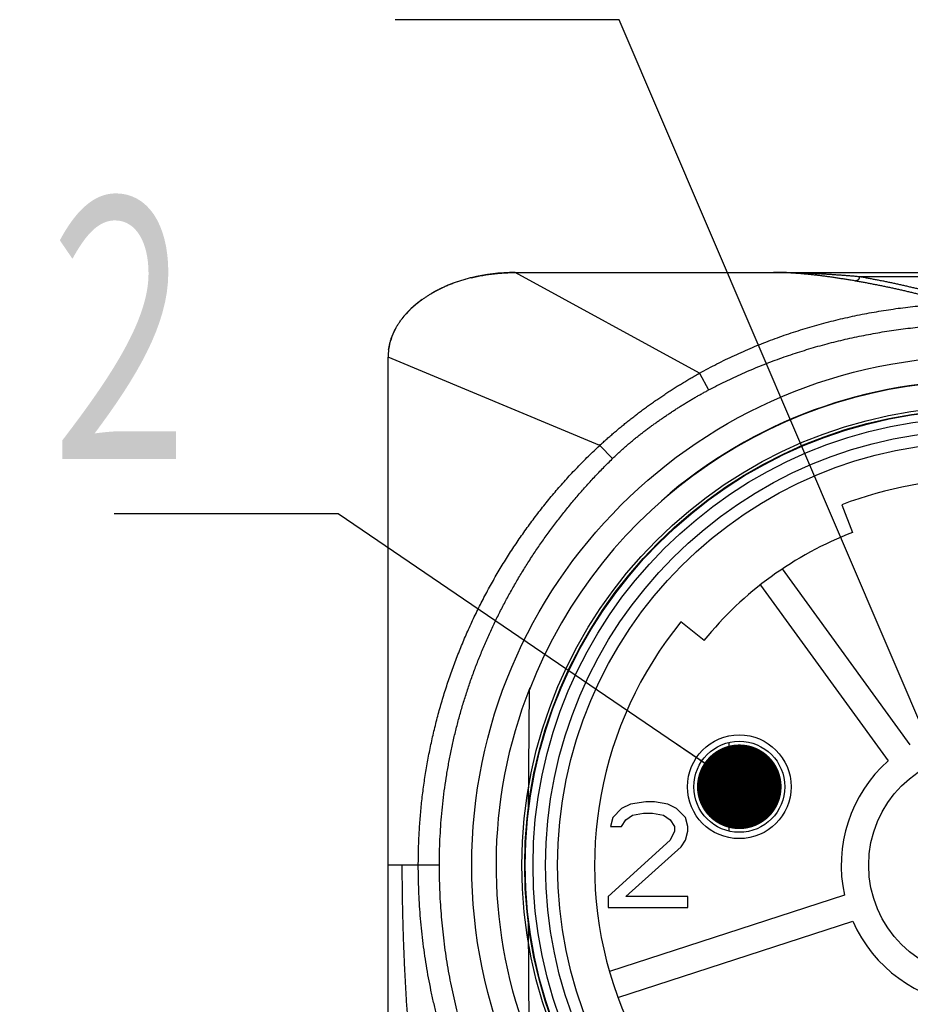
# Model space of a CAD drawing. Header units: millimetres. Extents: x 0 to 840, y 0 to 594.
# Tile 90 of 139: x 275 to 296, y 488 to 512. Entities that reach past the tile are written whole.
import ezdxf

# ---------------------------------------------------------------- set-up
doc = ezdxf.new("R2010")
doc.units = ezdxf.units.MM
doc.header["$LTSCALE"] = 0.36378
for name, color, linetype in [('NoLayerName_001', 7, 'Continuous'), ('NoLayerName_004', 7, 'Continuous'), ('NoLayerName_006', 7, 'Continuous'), ('NoLayerName_007', 7, 'Continuous')]:
    doc.layers.add(name, color=color, linetype=linetype)
doc.styles.get("Standard").update_dxf_attribs({"font": 'txt', "bigfont": 'extfont2'})
doc.dimstyles.get("Standard").update_dxf_attribs({"dimtxt": 2.5, "dimasz": 2.5, "dimexe": 1, "dimexo": 1, "dimtad": 1, "dimdec": 3, "dimzin": 0, "dimdsep": 46, "dimtxsty": 'Standard', "dimcen": 2.5, "dimadec": 3, "dimazin": 0, "dimtfac": 0.75, "dimtdec": 3, "dimtmove": 0, "dimatfit": 3, "dimfxl": 1, "dimarcsym": 0})

msp = doc.modelspace()

# ---------------------------------------------------------------- linework, layer by layer
at = {"layer": 'NoLayerName_001', "color": 8, "linetype": 'Continuous', "lineweight": 25}
for p, q in [((291.0175, 503.329), (286.6596, 505.7034)), ((300.5292, 505.6034), (294.7901, 505.6034)), ((288.6573, 501.6193), (283.6595, 503.7034)), ((291.0175, 503.329), (291.2292, 502.9303)), ((288.6573, 501.6193), (288.9602, 501.309)), ((291.7156, 492.5111), (291.7156, 494.6049)), ((284.8708, 491.7034), (283.6595, 491.7034))]:
    msp.add_line(p, q, dxfattribs=at)
at = {"layer": 'NoLayerName_001', "color": 7, "linetype": 'Continuous', "lineweight": 25}
for p, q in [((286.6596, 505.7034), (308.6596, 505.7034)), ((283.6596, 482.4534), (283.6596, 503.7034)), ((294.3771, 500.2175), (294.6289, 499.5644)), ((295.9923, 494.5512), (292.9767, 498.7018)), ((292.4508, 498.3197), (295.4664, 494.1691)), ((291.1199, 497.0149), (290.5765, 497.4562)), ((286.9716, 493.0692), (286.9958, 495.851)), ((294.436, 490.9976), (288.8863, 489.1945)), ((286.9958, 487.5557), (286.9716, 490.3375)), ((289.0872, 488.5763), (294.6368, 490.3795))]:
    msp.add_line(p, q, dxfattribs=at)
msp.add_lwpolyline([(286.6596, 505.7034), (286.5316, 505.7015), (286.2543, 505.6849), (285.9849, 505.652), (285.7239, 505.6035), (285.6273, 505.5812)], dxfattribs=at)
for radius in [12.025, 10.8425, 10.28, 10, 2.65]:
    msp.add_circle((297.6596, 491.7034), radius, dxfattribs=at)
for centre, radius, start, end in [((284.9922, 503.7029), 1.3327, 172.06315, 179.98173), ((297.6596, 491.7033), 11.442, 21.25332, 158.74668), ((297.6596, 491.7034), 9.125, 68.91667, 111.08333), ((297.6596, 491.7034), 8.425, 111.08333, 140.91667), ((297.6596, 491.7034), 9.125, 140.91667, 255.08333), ((297.6596, 491.7034), 3.3, 131.65193, 192.34807), ((297.6596, 491.7034), 3.3, 203.65193, 264.34807)]:
    msp.add_arc(centre, radius, start, end, dxfattribs=at)
for start_param, end_param in [(1.5707963, 1.9230209), (1.9753954, 2.2928945), (2.3931025, 2.6725907), (2.803619, 3.0487815)]:
    msp.add_ellipse((286.6596, 503.7034), major_axis=(3, 0), ratio=0.6666667, start_param=start_param, end_param=end_param, dxfattribs=at)
for points, knots in [([(285.6273, 505.5812), (285.6494, 505.5864), (285.6936, 505.5971), (285.7604, 505.6115), (285.8276, 505.625), (285.8954, 505.6375), (285.9635, 505.6488), (286.032, 505.6592), (286.1009, 505.6684), (286.1701, 505.6766), (286.2395, 505.6837), (286.3091, 505.6898), (286.379, 505.6947), (286.449, 505.6986), (286.5191, 505.7013), (286.5893, 505.7031), (286.6361, 505.7032), (286.6596, 505.7034)], [0, 0, 0, 0, 0.068046, 0.1363813, 0.2049865, 0.2738419, 0.3429272, 0.4122222, 0.4817061, 0.5513584, 0.6211581, 0.6910843, 0.7611161, 0.8312324, 0.9014126, 0.9716357, 1.0418813, 1.0418813, 1.0418813, 1.0418813]), ([(294.6953, 505.5035), (294.6633, 505.5089), (294.5995, 505.5198), (294.5036, 505.5356), (294.4076, 505.5511), (294.3116, 505.5662), (294.2155, 505.5808), (294.1192, 505.5948), (294.0228, 505.6083), (293.9264, 505.621), (293.8298, 505.6331), (293.7331, 505.6444), (293.6363, 505.6549), (293.5394, 505.6645), (293.4425, 505.6732), (293.3455, 505.6809), (293.2485, 505.6876), (293.1514, 505.6932), (293.0542, 505.6977), (292.9571, 505.7009), (292.8599, 505.703), (292.7951, 505.7031), (292.7627, 505.7034)], [0, 0, 0, 0, 0.0971936, 0.194379, 0.2915671, 0.3887695, 0.4859987, 0.5832668, 0.6805717, 0.7779019, 0.8752466, 0.9725964, 1.069943, 1.1672795, 1.2646004, 1.3619017, 1.4591813, 1.5564386, 1.6536747, 1.750893, 1.8480985, 1.9452987, 1.9452987, 1.9452987, 1.9452987]), ([(285.6273, 505.5812), (285.6099, 505.5768), (285.5751, 505.5683), (285.5232, 505.5544), (285.4718, 505.54), (285.4207, 505.525), (285.3701, 505.5093), (285.3199, 505.4929), (285.2702, 505.476), (285.221, 505.4584), (285.1722, 505.4402), (285.124, 505.4215), (285.0763, 505.4021), (285.0292, 505.3822), (284.9826, 505.3616), (284.9366, 505.3405), (284.8911, 505.3189), (284.8463, 505.2967), (284.8021, 505.2739), (284.7586, 505.2506), (284.7157, 505.2268), (284.6875, 505.2103), (284.6735, 505.2022)], [0, 0, 0, 0, 0.053873, 0.1075414, 0.1609963, 0.2142296, 0.2672339, 0.3200016, 0.3725255, 0.4247982, 0.4768125, 0.5285613, 0.5800376, 0.6312345, 0.6821453, 0.7327635, 0.7830828, 0.833097, 0.8828004, 0.9321873, 0.9812524, 1.0299907, 1.0299907, 1.0299907, 1.0299907]), ([(283.986, 504.6106), (283.993, 504.6195), (284.0068, 504.6374), (284.0282, 504.6639), (284.0502, 504.6902), (284.0728, 504.7163), (284.096, 504.7421), (284.1198, 504.7678), (284.1441, 504.7931), (284.169, 504.8183), (284.1945, 504.8431), (284.2205, 504.8678), (284.2471, 504.8921), (284.2742, 504.9162), (284.3018, 504.94), (284.33, 504.9636), (284.3587, 504.9868), (284.3879, 505.0098), (284.4177, 505.0324), (284.4479, 505.0548), (284.4787, 505.0768), (284.51, 505.0986), (284.5417, 505.12), (284.5739, 505.1411), (284.6067, 505.1618), (284.6398, 505.1823), (284.6622, 505.1956), (284.6735, 505.2023)], [0, 0, 0, 0, 0.03387332, 0.06795481, 0.10224696, 0.13675206, 0.17147216, 0.2064091, 0.2415645, 0.27693982, 0.31253632, 0.34835509, 0.38439706, 0.420663, 0.45715355, 0.49386919, 0.53081031, 0.56797714, 0.60536984, 0.64298843, 0.68083287, 0.71890301, 0.75719863, 0.79571912, 0.83446288, 0.87342795, 0.9126122, 0.9126122, 0.9126122, 0.9126122]), ([(283.6724, 503.8869), (283.6743, 503.8995), (283.6779, 503.9247), (283.6849, 503.9623), (283.6928, 503.9998), (283.7017, 504.0373), (283.7118, 504.0746), (283.7229, 504.1117), (283.735, 504.1488), (283.7481, 504.1856), (283.7624, 504.2223), (283.7776, 504.2588), (283.7939, 504.2951), (283.8112, 504.3312), (283.8295, 504.3671), (283.8489, 504.4027), (283.8692, 504.4381), (283.8906, 504.4732), (283.913, 504.508), (283.9364, 504.5425), (283.9606, 504.5768), (283.9776, 504.5992), (283.9861, 504.6105)], [0, 0, 0, 0, 0.03813013, 0.07635925, 0.11470299, 0.15317664, 0.19179507, 0.23057281, 0.26952403, 0.30866251, 0.34800171, 0.38755473, 0.42733432, 0.46735293, 0.50762269, 0.54815541, 0.58896263, 0.63005558, 0.67144472, 0.7131385, 0.75514441, 0.79746921, 0.79746921, 0.79746921, 0.79746921])]:
    msp.add_open_spline(points, degree=3, knots=knots, dxfattribs=at)
at = {"layer": 'NoLayerName_001', "color": 8, "linetype": 'Continuous', "lineweight": 25}
for points, knots in [([(294.7901, 505.6034), (294.7564, 505.6062), (294.689, 505.6119), (294.5878, 505.6202), (294.4866, 505.6283), (294.3854, 505.636), (294.2841, 505.6434), (294.1829, 505.6505), (294.0815, 505.6573), (293.9802, 505.6636), (293.8788, 505.6696), (293.7774, 505.6751), (293.676, 505.6803), (293.5746, 505.6849), (293.4731, 505.6891), (293.3717, 505.6928), (293.2702, 505.696), (293.1687, 505.6986), (293.0672, 505.7007), (292.9657, 505.7022), (292.8642, 505.7032), (292.7965, 505.7032), (292.7627, 505.7034)], [0, 0, 0, 0, 0.101509, 0.2030164, 0.3045247, 0.4060366, 0.5075548, 0.6090818, 0.7106165, 0.8121567, 0.9137001, 1.0152448, 1.1167892, 1.2183319, 1.3198717, 1.4214077, 1.5229393, 1.6244662, 1.7259883, 1.8275061, 1.9290202, 2.0305315, 2.0305315, 2.0305315, 2.0305315]), ([(294.7901, 505.6034), (294.79, 505.6009), (294.7899, 505.5959), (294.7889, 505.5884), (294.7875, 505.581), (294.7854, 505.5737), (294.7829, 505.5665), (294.7799, 505.5596), (294.7763, 505.5528), (294.7723, 505.5463), (294.7677, 505.5401), (294.7627, 505.5344), (294.7573, 505.529), (294.7514, 505.5241), (294.7451, 505.5196), (294.7386, 505.5157), (294.7317, 505.5122), (294.7247, 505.5093), (294.7175, 505.5069), (294.7101, 505.5052), (294.7027, 505.5039), (294.6978, 505.5037), (294.6953, 505.5035)], [0, 0, 0, 0, 0.00744347, 0.01494113, 0.02248514, 0.03006623, 0.0376746, 0.04530085, 0.05293688, 0.06057679, 0.06821778, 0.0758611, 0.08351184, 0.09117106, 0.09883429, 0.10649389, 0.11414019, 0.12176256, 0.12935051, 0.13689486, 0.14438883, 0.15182931, 0.15182931, 0.15182931, 0.15182931]), ([(296.6891, 505.1865), (296.6577, 505.1947), (296.595, 505.2112), (296.5008, 505.2353), (296.4066, 505.2592), (296.3122, 505.2826), (296.2177, 505.3056), (296.1232, 505.3283), (296.0285, 505.3506), (295.9338, 505.3725), (295.839, 505.3941), (295.744, 505.4153), (295.649, 505.436), (295.554, 505.4564), (295.4588, 505.4764), (295.3635, 505.496), (295.2682, 505.5151), (295.1727, 505.5337), (295.0772, 505.5519), (294.9816, 505.5696), (294.8859, 505.5868), (294.822, 505.5978), (294.7901, 505.6034)], [0, 0, 0, 0, 0.0972311, 0.1944633, 0.2916968, 0.3889316, 0.4861677, 0.5834053, 0.6806442, 0.7778848, 0.8751268, 0.9723705, 1.0696157, 1.1668614, 1.2641066, 1.3613505, 1.4585926, 1.5558323, 1.6530695, 1.7503043, 1.8475369, 1.9447679, 1.9447679, 1.9447679, 1.9447679]), ([(296.5971, 505.0869), (296.5657, 505.0951), (296.503, 505.1116), (296.4086, 505.1358), (296.3142, 505.1596), (296.2197, 505.1831), (296.1251, 505.2061), (296.0304, 505.2288), (295.9356, 505.2511), (295.8407, 505.273), (295.7457, 505.2945), (295.6507, 505.3156), (295.5555, 505.3364), (295.4603, 505.3567), (295.365, 505.3767), (295.2696, 505.3962), (295.1741, 505.4153), (295.0785, 505.4339), (294.9828, 505.4521), (294.8871, 505.4698), (294.7912, 505.487), (294.7273, 505.4979), (294.6953, 505.5035)], [0, 0, 0, 0, 0.0973704, 0.1947419, 0.2921148, 0.389489, 0.4868646, 0.5842418, 0.6816204, 0.7790007, 0.8763824, 0.9737658, 1.0711505, 1.1685356, 1.2659201, 1.3633033, 1.4606845, 1.5580634, 1.6554399, 1.7528139, 1.8501858, 1.9475561, 1.9475561, 1.9475561, 1.9475561]), ([(291.0175, 503.329), (291.085, 503.3658), (291.2195, 503.4401), (291.4243, 503.5461), (291.6309, 503.6488), (291.8394, 503.7475), (292.0497, 503.8425), (292.2618, 503.9335), (292.4754, 504.0208), (292.6906, 504.1041), (292.9072, 504.1836), (293.1251, 504.2592), (293.3444, 504.3309), (293.5648, 504.3989), (293.7863, 504.4631), (294.0089, 504.5235), (294.2325, 504.5802), (294.457, 504.6331), (294.6823, 504.6824), (294.9084, 504.7279), (295.1352, 504.7698), (295.3627, 504.8081), (295.5908, 504.8427), (295.8194, 504.8737), (296.0484, 504.9011), (296.2779, 504.9249), (296.5077, 504.9451), (296.7378, 504.9616), (296.9681, 504.9745), (297.1986, 504.9837), (297.4291, 504.9896), (297.5828, 504.9899), (297.6596, 504.9906)], [0, 0, 0, 0, 0.2305436, 0.4611567, 0.6918275, 0.9225425, 1.1532866, 1.3840432, 1.6147945, 1.8455218, 2.076221, 2.3069006, 2.5375675, 2.7682263, 2.9988792, 3.2295264, 3.4601658, 3.6907958, 3.921422, 4.1520509, 4.3826876, 4.6133356, 4.8439973, 5.0746734, 5.3053635, 5.5360614, 5.7667561, 5.9974372, 6.2280947, 6.4587192, 6.6893022, 6.9198357, 6.9198357, 6.9198357, 6.9198357]), ([(291.2292, 502.9303), (291.2951, 502.9646), (291.4263, 503.0339), (291.6259, 503.1326), (291.8271, 503.2283), (292.03, 503.3204), (292.2344, 503.409), (292.4404, 503.494), (292.6478, 503.5755), (292.8565, 503.6535), (293.0665, 503.728), (293.2776, 503.7989), (293.4899, 503.8664), (293.7033, 503.9304), (293.9176, 503.9909), (294.1329, 504.0479), (294.3491, 504.1015), (294.5661, 504.1516), (294.7839, 504.1983), (295.0024, 504.2416), (295.2215, 504.2814), (295.4413, 504.3178), (295.6616, 504.3508), (295.8824, 504.3803), (296.1036, 504.4065), (296.3252, 504.4293), (296.5472, 504.4486), (296.7694, 504.4644), (296.9918, 504.4768), (297.2144, 504.4855), (297.437, 504.4912), (297.5854, 504.4915), (297.6596, 504.4921)], [0, 0, 0, 0, 0.2226344, 0.4453273, 0.6680703, 0.8908529, 1.1136628, 1.3364858, 1.5593059, 1.782106, 2.0048809, 2.227637, 2.45038, 2.6731139, 2.8958415, 3.118564, 3.3412816, 3.5639944, 3.7867062, 4.0094216, 4.2321441, 4.4548768, 4.6776218, 4.900381, 5.1231551, 5.3459386, 5.5687203, 5.7914896, 6.0142365, 6.236952, 6.4596279, 6.682257, 6.682257, 6.682257, 6.682257]), ([(288.6573, 501.6193), (288.686, 501.6457), (288.7431, 501.6986), (288.83, 501.7767), (288.9177, 501.8539), (289.0061, 501.9303), (289.0954, 502.0058), (289.1854, 502.0804), (289.2761, 502.1541), (289.3676, 502.2269), (289.4597, 502.2988), (289.5525, 502.3699), (289.646, 502.4401), (289.7401, 502.5093), (289.8349, 502.5778), (289.9302, 502.6453), (290.0261, 502.712), (290.1226, 502.7778), (290.2197, 502.8427), (290.3174, 502.9067), (290.4157, 502.9699), (290.5145, 503.0321), (290.614, 503.0935), (290.7139, 503.1539), (290.8145, 503.2133), (290.9156, 503.2719), (290.9835, 503.3099), (291.0175, 503.329)], [0, 0, 0, 0, 0.1168078, 0.2336356, 0.3504819, 0.467345, 0.5842222, 0.7011107, 0.8180073, 0.9349081, 1.0518089, 1.1687051, 1.2855918, 1.4024634, 1.5193146, 1.636145, 1.7529601, 1.8697653, 1.9865662, 2.1033682, 2.2201767, 2.3369936, 2.4538149, 2.5706362, 2.6874539, 2.8042651, 2.9210675, 2.9210675, 2.9210675, 2.9210675]), ([(288.9602, 501.309), (288.9825, 501.3306), (289.0271, 501.3739), (289.0951, 501.4377), (289.1638, 501.5008), (289.2333, 501.563), (289.3035, 501.6244), (289.3745, 501.6849), (289.4461, 501.7447), (289.5184, 501.8036), (289.5913, 501.8617), (289.6648, 501.9191), (289.7389, 501.9757), (289.8135, 502.0316), (289.8886, 502.0869), (289.9642, 502.1415), (290.0403, 502.1954), (290.1167, 502.2488), (290.1935, 502.3017), (290.2708, 502.3539), (290.3484, 502.4055), (290.4265, 502.4565), (290.5049, 502.5069), (290.5838, 502.5566), (290.663, 502.6058), (290.7427, 502.6543), (290.8227, 502.7021), (290.9032, 502.7493), (290.984, 502.7957), (291.0653, 502.8414), (291.147, 502.8864), (291.2018, 502.9156), (291.2292, 502.9303)], [0, 0, 0, 0, 0.0932326, 0.1864775, 0.2797328, 0.372996, 0.466264, 0.5595329, 0.6527981, 0.7460549, 0.8393031, 0.9325472, 1.0257902, 1.119034, 1.2122792, 1.3055251, 1.3987701, 1.492012, 1.5852512, 1.6784887, 1.7717255, 1.8649629, 1.9582022, 2.0514448, 2.1446922, 2.2379433, 2.3311951, 2.424445, 2.5176911, 2.6109319, 2.7041669, 2.7973959, 2.7973959, 2.7973959, 2.7973959]), ([(284.3724, 491.7034), (284.3741, 491.8266), (284.375, 492.0733), (284.3908, 492.4431), (284.4153, 492.8126), (284.4501, 493.1814), (284.4947, 493.5492), (284.5494, 493.9158), (284.614, 494.2807), (284.6886, 494.6436), (284.7731, 495.0043), (284.8675, 495.3625), (284.9717, 495.718), (285.0855, 496.0704), (285.2088, 496.4197), (285.3416, 496.7653), (285.4837, 497.1073), (285.6351, 497.4452), (285.7955, 497.7789), (285.965, 498.1081), (286.1434, 498.4327), (286.3305, 498.7523), (286.5263, 499.0668), (286.7306, 499.376), (286.9433, 499.6795), (287.1642, 499.9772), (287.3933, 500.2686), (287.6304, 500.5535), (287.8753, 500.8316), (288.1282, 501.1021), (288.3877, 501.366), (288.5681, 501.5343), (288.6573, 501.6193)], [0, 0, 0, 0, 0.3698407, 0.7399306, 1.1102128, 1.4806324, 1.8511375, 2.2216799, 2.5922161, 2.9627088, 3.3331471, 3.7035406, 4.0738972, 4.4442224, 4.81452, 5.1847924, 5.5550419, 5.9252734, 6.2955036, 6.6657508, 7.0360329, 7.4063677, 7.7767731, 8.1472682, 8.5178712, 8.8885513, 9.2592314, 9.6298404, 10.000317, 10.3706105, 10.7406819, 11.1105051, 11.1105051, 11.1105051, 11.1105051]), ([(284.8708, 491.7033), (284.872, 491.8054), (284.8726, 492.0095), (284.8838, 492.3155), (284.9012, 492.6214), (284.9258, 492.927), (284.9574, 493.2319), (284.996, 493.5361), (285.0417, 493.8394), (285.0944, 494.1414), (285.1542, 494.4422), (285.2211, 494.7414), (285.295, 495.0389), (285.3757, 495.3345), (285.4634, 495.6282), (285.5578, 495.9198), (285.659, 496.2091), (285.7669, 496.4959), (285.8814, 496.7802), (286.0024, 497.0618), (286.1299, 497.3406), (286.2638, 497.6164), (286.4039, 497.889), (286.5501, 498.1584), (286.7023, 498.4245), (286.8604, 498.687), (287.0242, 498.9459), (287.1937, 499.201), (287.3688, 499.4522), (287.5493, 499.6994), (287.7353, 499.9425), (287.9265, 500.1815), (288.1229, 500.4162), (288.3245, 500.6467), (288.5313, 500.8724), (288.7424, 501.094), (288.888, 501.237), (288.9602, 501.309)], [0, 0, 0, 0, 0.3060527, 0.612291, 0.9186781, 1.2251782, 1.5317567, 1.8383809, 2.1450201, 2.451646, 2.7582332, 3.0647707, 3.3712698, 3.6777422, 3.9841983, 4.2906467, 4.597095, 4.90355, 5.2100175, 5.516503, 5.8230067, 6.1295215, 6.4360373, 6.7425406, 7.0490156, 7.3554439, 7.6618053, 7.9680775, 8.2742421, 8.5803206, 8.8863546, 9.192385, 9.4984511, 9.8045576, 10.1106645, 10.4167327, 10.7227273, 10.7227273, 10.7227273, 10.7227273]), ([(283.9857, 491.7034), (283.9864, 491.5747), (283.987, 491.3174), (283.992, 490.9315), (283.9995, 490.5456), (284.0098, 490.1598), (284.023, 489.7741), (284.0391, 489.3885), (284.0581, 489.003), (284.0801, 488.6177), (284.1051, 488.2326), (284.1332, 487.8476), (284.1644, 487.4629), (284.1988, 487.0785), (284.2365, 486.6943), (284.2774, 486.3104), (284.3217, 485.9268), (284.3694, 485.5436), (284.4204, 485.1608), (284.4749, 484.7784), (284.5329, 484.3966), (284.5943, 484.0154), (284.6593, 483.6347), (284.7278, 483.2548), (284.8, 482.8755), (284.8753, 482.497), (284.9292, 482.2453), (284.9556, 482.1194)], [0, 0, 0, 0, 0.3859242, 0.7718684, 1.1578241, 1.5437838, 1.9297407, 2.315689, 2.7016237, 3.0875471, 3.4734686, 3.8593992, 4.2453511, 4.6313381, 5.0173752, 5.4034701, 5.7896101, 6.1757803, 6.5619666, 6.9481563, 7.3343373, 7.7204988, 8.1066311, 8.4927255, 8.8787746, 9.2647719, 9.6507123, 9.6507123, 9.6507123, 9.6507123]), ([(287.1328, 483.4076), (287.0724, 483.4859), (286.9502, 483.6416), (286.7751, 483.8814), (286.6051, 484.1249), (286.4412, 484.3727), (286.2831, 484.6244), (286.1312, 484.8798), (285.9855, 485.1387), (285.846, 485.4011), (285.713, 485.6668), (285.5864, 485.9355), (285.4661, 486.2071), (285.3523, 486.4814), (285.2448, 486.7583), (285.1437, 487.0376), (285.0491, 487.3191), (284.9608, 487.6026), (284.8789, 487.888), (284.8033, 488.1751), (284.7339, 488.4639), (284.6707, 488.754), (284.6137, 489.0455), (284.5627, 489.3381), (284.5178, 489.6318), (284.4789, 489.9262), (284.446, 490.2214), (284.4192, 490.5172), (284.3982, 490.8134), (284.3835, 491.11), (284.3739, 491.4066), (284.3734, 491.6045), (284.3724, 491.7034)], [0, 0, 0, 0, 0.2967139, 0.5935866, 0.8905836, 1.1876703, 1.4848122, 1.7819754, 2.079127, 2.3762367, 2.673299, 2.970329, 3.2673376, 3.5643308, 3.8613099, 4.158272, 4.4552103, 4.7521207, 5.0490208, 5.3459288, 5.6428569, 5.9398118, 6.2367948, 6.533802, 6.8308249, 7.1278508, 7.4248647, 7.7218502, 8.0187897, 8.3156643, 8.6124543, 8.9091393, 8.9091393, 8.9091393, 8.9091393]), ([(287.4456, 483.6394), (287.3896, 483.7169), (287.2762, 483.8709), (287.1141, 484.1076), (286.9567, 484.3476), (286.805, 484.5913), (286.6588, 484.8384), (286.5183, 485.0888), (286.3833, 485.3423), (286.2541, 485.5987), (286.1307, 485.8579), (286.0131, 486.1198), (285.9012, 486.3841), (285.7951, 486.6507), (285.6948, 486.9196), (285.6003, 487.1906), (285.5116, 487.4635), (285.4287, 487.7382), (285.3516, 488.0146), (285.2802, 488.2925), (285.2147, 488.5719), (285.1548, 488.8525), (285.1007, 489.1344), (285.0523, 489.4173), (285.0096, 489.7012), (284.9726, 489.9858), (284.9412, 490.2712), (284.9155, 490.557), (284.8955, 490.8433), (284.8814, 491.1299), (284.8723, 491.4166), (284.8718, 491.6078), (284.8708, 491.7033)], [0, 0, 0, 0, 0.2867412, 0.5736138, 0.8605961, 1.1476631, 1.4347868, 1.7219367, 2.00908, 2.2961832, 2.5832364, 2.8702526, 3.1572425, 3.4442136, 3.7311703, 4.0181143, 4.3050447, 4.5919616, 4.878876, 5.165799, 5.4527385, 5.7396999, 6.0266853, 6.3136947, 6.6007253, 6.8877665, 7.1748014, 7.4618119, 7.7487797, 8.035686, 8.3225119, 8.6092386, 8.6092386, 8.6092386, 8.6092386])]:
    msp.add_open_spline(points, degree=3, knots=knots, dxfattribs=at)
at = {"layer": 'NoLayerName_004', "color": 7, "linetype": 'Continuous', "lineweight": 25}
for p, q in [((289.1721, 493.0438), (288.9638, 492.831)), ((289.3805, 493.1502), (289.1721, 493.0438)), ((289.745, 493.2034), (289.3805, 493.1502)), ((289.9534, 493.2034), (289.745, 493.2034)), ((290.2659, 493.1502), (289.9534, 493.2034)), ((290.4742, 493.0438), (290.2659, 493.1502)), ((290.6825, 492.831), (290.4742, 493.0438)), ((288.9638, 492.831), (288.9117, 492.6182)), ((289.2763, 492.7778), (289.4325, 492.8842)), ((289.4325, 492.8842), (289.693, 492.9374)), ((289.693, 492.9374), (289.9013, 492.9374)), ((289.9013, 492.9374), (290.1617, 492.8842)), ((290.1617, 492.8842), (290.318, 492.7778)), ((290.7346, 492.6182), (290.6825, 492.831)), ((288.9117, 492.6182), (289.1721, 492.6182)), ((289.1721, 492.6182), (289.2763, 492.7778)), ((290.318, 492.7778), (290.4221, 492.6182)), ((290.4221, 492.6182), (290.4221, 492.5119)), ((290.7346, 492.5119), (290.7346, 492.6182)), ((290.4221, 492.5119), (290.318, 492.2991)), ((290.6825, 492.2991), (290.7346, 492.5119)), ((290.318, 492.2991), (288.8596, 490.9693)), ((289.2763, 490.9693), (290.5784, 492.1395)), ((290.5784, 492.1395), (290.6825, 492.2991)), ((288.8596, 490.9693), (288.8596, 490.7034)), ((290.7346, 490.9693), (289.2763, 490.9693)), ((290.7346, 490.7034), (290.7346, 490.9693)), ((288.8596, 490.7034), (290.7346, 490.7034))]:
    msp.add_line(p, q, dxfattribs=at)
at = {"layer": 'NoLayerName_006', "color": 7, "linetype": 'Continuous', "lineweight": 25}
for radius in [1.225, 1.075]:
    msp.add_circle((291.9533, 493.5575), radius, dxfattribs=at)
at = {"layer": 'NoLayerName_007', "color": 7, "linetype": 'Continuous', "lineweight": 25}
for radius in [10.775, 10.76, 10.578]:
    msp.add_circle((297.6596, 491.7034), radius, dxfattribs=at)
msp.add_arc((297.6596, 491.7034), 11.45, 158.51863, 131.22778, dxfattribs=at)

# ---------------------------------------------------------------- texts
at = {"layer": 'NoLayerName_001', "color": 3, "linetype": 'Continuous', "lineweight": 13, "insert": (279.8545, 500.6265), "char_height": 7, "attachment_point": 9, "line_spacing_factor": 0.771429}
msp.add_mtext('\\A1;\\W0.6667;２', dxfattribs=at)

# ---------------------------------------------------------------- leaders
at = {"layer": 'NoLayerName_001', "color": 3, "linetype": 'Continuous', "lineweight": 13, "annotation_type": 0, "has_hookline": 1, "hookline_direction": 1, "text_width": 2.6668}
for points in [[(297.6596, 491.7034), (289.1171, 511.6755), (287.1171, 511.6755)], [(291.9533, 493.5575), (282.4795, 500.0015), (280.4795, 500.0015)]]:
    msp.add_leader(points, dimstyle='Standard', override={"dimtxt": 7, "dimasz": 2, "dimldrblk": 'DOT'}, dxfattribs=at)

doc.saveas('drawing.dxf')
